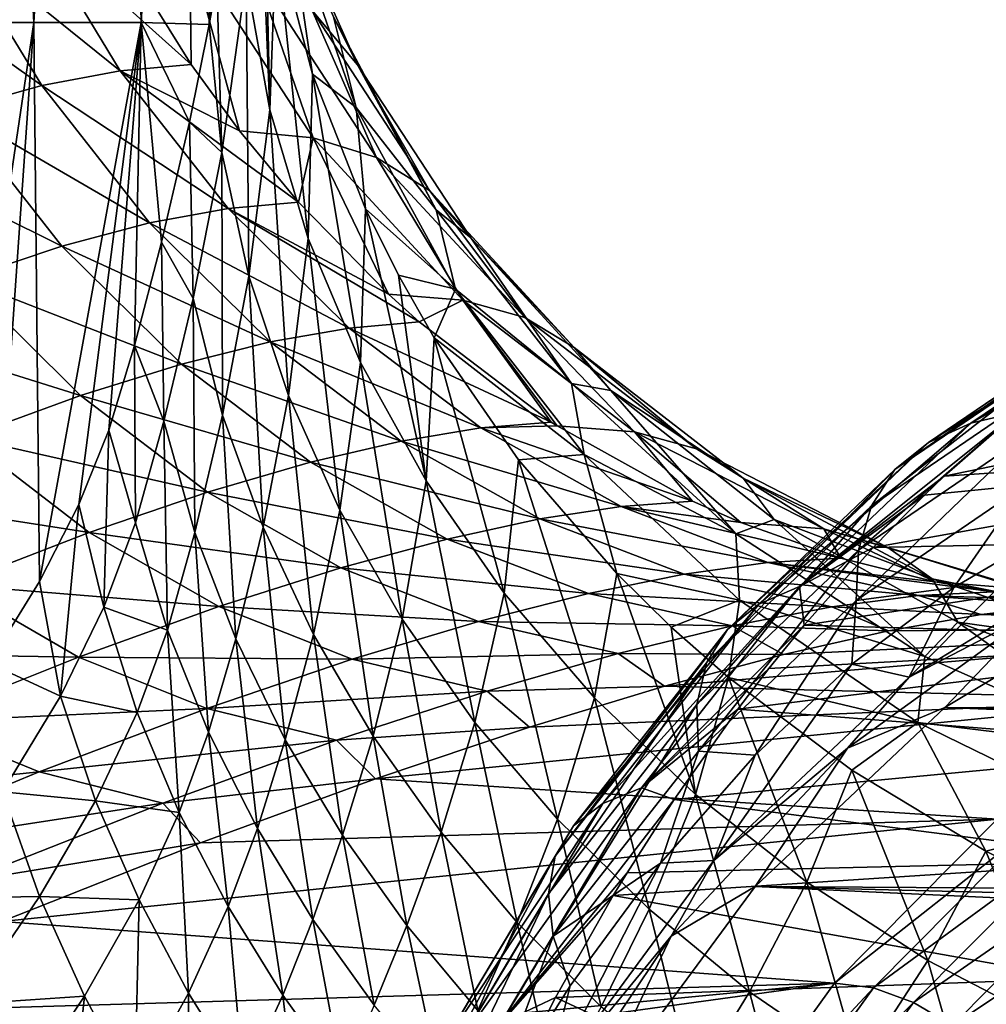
# Model space of a CAD drawing. Header units: metres. Extents: x -62 to 300, y -109 to 109.
# Tile 171 of 256: x 10.56 to 16.08, y -66.09 to -60.47. Entities that reach past the tile are written whole.
import ezdxf

# ---------------------------------------------------------------- set-up
doc = ezdxf.new("R2010")
doc.units = ezdxf.units.M
doc.layers.add('solid_500635', color=7, linetype='CONTINUOUS')

msp = doc.modelspace()

# ---------------------------------------------------------------- linework, layer by layer
at = {"layer": 'solid_500635'}
for points in [[(10.252373, -52.848614, -6.5888), (10.640507, -60.48914, -5.128946), (9.820832, -60.48914, -6.563363)], [(10.252373, -52.848614, -6.5888), (11.085702, -52.848614, -5.062671), (10.640507, -60.48914, -5.128946)], [(11.085702, -52.848614, -5.062671), (11.252032, -60.48914, -3.594197), (10.640507, -60.48914, -5.128946)], [(11.085702, -52.848614, -5.062671), (11.693359, -52.848614, -3.43348), (11.252032, -60.48914, -3.594197)], [(11.693359, -52.848614, -3.43348), (11.640624, -60.501423, -2.002724), (11.252032, -60.48914, -3.594197)], [(12.062973, -52.848614, -1.734394), (11.684186, -60.261631, -1.794484), (11.640624, -60.501423, -2.002724)], [(11.693359, -52.848614, -3.43348), (12.062973, -52.848614, -1.734394), (11.640624, -60.501423, -2.002724)], [(11.987501, -60.987915, -0.280818), (11.851927, -60.235462, -0.681875), (11.913001, -59.184879, 0.430959)], [(11.987501, -60.987915, -0.280818), (11.913001, -59.184879, 0.430959), (11.957447, -59.599247, 0.653631)], [(11.987501, -60.987915, -0.280818), (11.957447, -59.599247, 0.653631), (12.023622, -59.9911, 0.863617)], [(12.007178, -59.651463, 4.258514), (12.487648, -60.731865, 4.752975), (12.351128, -60.45755, 3.539912)], [(12.22863, -60.420902, 5.589775), (12.487648, -60.731865, 4.752975), (12.007178, -59.651463, 4.258514)], [(11.133323, -60.764656, 8.630248), (10.602504, -59.889027, 8.259656), (10.153331, -59.974808, 8.782076)], [(11.538536, -60.729843, 8.07937), (11.099679, -60.020489, 7.772075), (10.602504, -59.889027, 8.259656)], [(11.133323, -60.764656, 8.630248), (11.538536, -60.729843, 8.07937), (10.602504, -59.889027, 8.259656)], [(12.096756, -59.867813, 2.072141), (12.231078, -60.78339, 1.286406), (12.023622, -59.9911, 0.863617)], [(12.096756, -59.867813, 2.072141), (12.481359, -60.973808, 2.628146), (12.231078, -60.78339, 1.286406)], [(12.351128, -60.45755, 3.539912), (12.481359, -60.973808, 2.628146), (12.096756, -59.867813, 2.072141)], [(10.685457, -60.849472, 9.152527), (10.153331, -59.974808, 8.782076), (9.657664, -60.118092, 9.282227)], [(10.685457, -60.849472, 9.152527), (11.133323, -60.764656, 8.630248), (10.153331, -59.974808, 8.782076)], [(12.206408, -61.721256, 0.106594), (11.987501, -60.987915, -0.280818), (12.023622, -59.9911, 0.863617)], [(12.206408, -61.721256, 0.106594), (12.023622, -59.9911, 0.863617), (12.231078, -60.78339, 1.286406)], [(11.530468, -60.067677, 7.100145), (11.099679, -60.020489, 7.772075), (11.538536, -60.729843, 8.07937)], [(11.530468, -60.067677, 7.100145), (11.538536, -60.729843, 8.07937), (11.814997, -61.108299, 8.272951)], [(11.530468, -60.067677, 7.100145), (11.814997, -61.108299, 8.272951), (12.235104, -61.147289, 7.609806)], [(11.530468, -60.067677, 7.100145), (12.235104, -61.147289, 7.609806), (11.907787, -60.200081, 6.372811)], [(10.188377, -60.987286, 9.650899), (10.685457, -60.849472, 9.152527), (9.657664, -60.118092, 9.282227)], [(11.851927, -60.235462, -0.681875), (11.713738, -61.232025, -1.643701), (11.684186, -60.261631, -1.794484)], [(11.868165, -61.93671, -1.277399), (11.713738, -61.232025, -1.643701), (11.851927, -60.235462, -0.681875)], [(11.987501, -60.987915, -0.280818), (11.868165, -61.93671, -1.277399), (11.851927, -60.235462, -0.681875)], [(11.907787, -60.200081, 6.372811), (12.596858, -61.258995, 6.885559), (12.22863, -60.420902, 5.589775)], [(12.235104, -61.147289, 7.609806), (12.596858, -61.258995, 6.885559), (11.907787, -60.200081, 6.372811)], [(11.713738, -61.232025, -1.643701), (11.640624, -60.501423, -2.002724), (11.684186, -60.261631, -1.794484)], [(12.22863, -60.420902, 5.589775), (12.898273, -61.448215, 6.099338), (12.487648, -60.731865, 4.752975)], [(12.596858, -61.258995, 6.885559), (12.898273, -61.448215, 6.099338), (12.22863, -60.420902, 5.589775)], [(12.351128, -60.45755, 3.539912), (12.937792, -61.559002, 4.087249), (12.481359, -60.973808, 2.628146)], [(12.487648, -60.731865, 4.752975), (12.937792, -61.559002, 4.087249), (12.351128, -60.45755, 3.539912)], [(10.01904, -64.661972, -5.982175), (9.820832, -60.48914, -6.563363), (10.640507, -60.48914, -5.128946)], [(10.383833, -64.146027, -5.357383), (10.01904, -64.661972, -5.982175), (10.640507, -60.48914, -5.128946)], [(10.673194, -63.680382, -4.790126), (10.383833, -64.146027, -5.357383), (10.640507, -60.48914, -5.128946)], [(10.673194, -63.680382, -4.790126), (10.640507, -60.48914, -5.128946), (11.252032, -60.48914, -3.594197)], [(10.897508, -63.2402, -4.293853), (10.673194, -63.680382, -4.790126), (11.252032, -60.48914, -3.594197)], [(11.067607, -62.815807, -3.876942), (10.897508, -63.2402, -4.293853), (11.252032, -60.48914, -3.594197)], [(11.215569, -62.33334, -3.481638), (11.067607, -62.815807, -3.876942), (11.252032, -60.48914, -3.594197)], [(11.369132, -61.742928, -3.02458), (11.215569, -62.33334, -3.481638), (11.252032, -60.48914, -3.594197)], [(11.527992, -61.058006, -2.472065), (11.252032, -60.48914, -3.594197), (11.640624, -60.501423, -2.002724)], [(11.527992, -61.058006, -2.472065), (11.369132, -61.742928, -3.02458), (11.252032, -60.48914, -3.594197)], [(11.713738, -61.232025, -1.643701), (11.527992, -61.058006, -2.472065), (11.640624, -60.501423, -2.002724)], [(11.814997, -61.108299, 8.272951), (11.538536, -60.729843, 8.07937), (11.133323, -60.764656, 8.630248)], [(12.487648, -60.731865, 4.752975), (13.13475, -61.718513, 5.25281), (12.937792, -61.559002, 4.087249)], [(12.898273, -61.448215, 6.099338), (13.13475, -61.718513, 5.25281), (12.487648, -60.731865, 4.752975)], [(11.74935, -61.550255, 9.062798), (11.133323, -60.764656, 8.630248), (10.685457, -60.849472, 9.152527)], [(12.151536, -61.513767, 8.5086), (11.814997, -61.108299, 8.272951), (11.133323, -60.764656, 8.630248)], [(11.74935, -61.550255, 9.062798), (12.151536, -61.513767, 8.5086), (11.133323, -60.764656, 8.630248)], [(12.505186, -62.428959, 0.47731), (12.206408, -61.721256, 0.106594), (12.231078, -60.78339, 1.286406)], [(12.481359, -60.973808, 2.628146), (12.532917, -61.552559, 1.694422), (12.231078, -60.78339, 1.286406)], [(12.505186, -62.428959, 0.47731), (12.231078, -60.78339, 1.286406), (12.532917, -61.552559, 1.694422)], [(11.301224, -61.633121, 9.586527), (10.685457, -60.849472, 9.152527), (10.188377, -60.987286, 9.650899)], [(11.301224, -61.633121, 9.586527), (11.74935, -61.550255, 9.062798), (10.685457, -60.849472, 9.152527)], [(10.800431, -61.765194, 10.084337), (10.188377, -60.987286, 9.650899), (9.631212, -61.185543, 10.128061)], [(10.800431, -61.765194, 10.084337), (11.301224, -61.633121, 9.586527), (10.188377, -60.987286, 9.650899)], [(12.09457, -62.618385, -0.926955), (11.868165, -61.93671, -1.277399), (11.987501, -60.987915, -0.280818)], [(12.206408, -61.721256, 0.106594), (12.09457, -62.618385, -0.926955), (11.987501, -60.987915, -0.280818)], [(12.481359, -60.973808, 2.628146), (13.047398, -62.010777, 3.161052), (12.532917, -61.552559, 1.694422)], [(12.937792, -61.559002, 4.087249), (13.047398, -62.010777, 3.161052), (12.481359, -60.973808, 2.628146)], [(11.550221, -62.063572, -2.39169), (11.369132, -61.742928, -3.02458), (11.527992, -61.058006, -2.472065)], [(11.713738, -61.232025, -1.643701), (11.550221, -62.063572, -2.39169), (11.527992, -61.058006, -2.472065)], [(12.235104, -61.147289, 7.609806), (11.814997, -61.108299, 8.272951), (12.151536, -61.513767, 8.5086)], [(10.235786, -61.953602, 10.558726), (10.800431, -61.765194, 10.084337), (9.631212, -61.185543, 10.128061)], [(12.235104, -61.147289, 7.609806), (12.151536, -61.513767, 8.5086), (12.665656, -62.039684, 8.868593)], [(12.235104, -61.147289, 7.609806), (12.665656, -62.039684, 8.868593), (13.089378, -62.073788, 8.18745)], [(12.235104, -61.147289, 7.609806), (13.089378, -62.073788, 8.18745), (12.596858, -61.258995, 6.885559)], [(11.717574, -62.729855, -2.05565), (11.550221, -62.063572, -2.39169), (11.713738, -61.232025, -1.643701)], [(11.868165, -61.93671, -1.277399), (11.717574, -62.729855, -2.05565), (11.713738, -61.232025, -1.643701)], [(12.596858, -61.258995, 6.885559), (13.443277, -62.173668, 7.438889), (12.898273, -61.448215, 6.099338)], [(13.089378, -62.073788, 8.18745), (13.443277, -62.173668, 7.438889), (12.596858, -61.258995, 6.885559)], [(12.898273, -61.448215, 6.099338), (13.725984, -62.344383, 6.624312), (13.13475, -61.718513, 5.25281)], [(13.443277, -62.173668, 7.438889), (13.725984, -62.344383, 6.624312), (12.898273, -61.448215, 6.099338)], [(12.665656, -62.039684, 8.868593), (12.151536, -61.513767, 8.5086), (11.74935, -61.550255, 9.062798)], [(12.440038, -62.233067, 9.549881), (11.74935, -61.550255, 9.062798), (11.301224, -61.633121, 9.586527)], [(12.840764, -62.19709, 8.991205), (12.665656, -62.039684, 8.868593), (11.74935, -61.550255, 9.062798)], [(12.440038, -62.233067, 9.549881), (12.840764, -62.19709, 8.991205), (11.74935, -61.550255, 9.062798)], [(12.879857, -63.105446, 0.828648), (12.505186, -62.428959, 0.47731), (12.532917, -61.552559, 1.694422)], [(13.047398, -62.010777, 3.161052), (12.721308, -61.930923, 1.894166), (12.532917, -61.552559, 1.694422)], [(12.879857, -63.105446, 0.828648), (12.532917, -61.552559, 1.694422), (12.721308, -61.930923, 1.894166)], [(12.937792, -61.559002, 4.087249), (13.710385, -62.550175, 4.614376), (13.047398, -62.010777, 3.161052)], [(13.13475, -61.718513, 5.25281), (13.710385, -62.550175, 4.614376), (12.937792, -61.559002, 4.087249)], [(11.989478, -62.312714, 10.07614), (11.301224, -61.633121, 9.586527), (10.800431, -61.765194, 10.084337)], [(11.989478, -62.312714, 10.07614), (12.440038, -62.233067, 9.549881), (11.301224, -61.633121, 9.586527)], [(11.382666, -62.765301, -2.991054), (11.215569, -62.33334, -3.481638), (11.369132, -61.742928, -3.02458)], [(11.550221, -62.063572, -2.39169), (11.382666, -62.765301, -2.991054), (11.369132, -61.742928, -3.02458)], [(12.387876, -63.272301, -0.5937), (12.09457, -62.618385, -0.926955), (12.206408, -61.721256, 0.106594)], [(12.505186, -62.428959, 0.47731), (12.387876, -63.272301, -0.5937), (12.206408, -61.721256, 0.106594)], [(13.13475, -61.718513, 5.25281), (13.934476, -62.589588, 5.747032), (13.710385, -62.550175, 4.614376)], [(13.725984, -62.344383, 6.624312), (13.934476, -62.589588, 5.747032), (13.13475, -61.718513, 5.25281)], [(11.482293, -62.438683, 10.5742), (10.800431, -61.765194, 10.084337), (10.235786, -61.953602, 10.558726)], [(11.482293, -62.438683, 10.5742), (11.989478, -62.312714, 10.07614), (10.800431, -61.765194, 10.084337)], [(10.90712, -62.617748, 11.046211), (10.235786, -61.953602, 10.558726), (9.594099, -62.207554, 11.011017)], [(10.90712, -62.617748, 11.046211), (11.482293, -62.438683, 10.5742), (10.235786, -61.953602, 10.558726)], [(11.94859, -63.370289, -1.73689), (11.717574, -62.729855, -2.05565), (11.868165, -61.93671, -1.277399)], [(12.09457, -62.618385, -0.926955), (11.94859, -63.370289, -1.73689), (11.868165, -61.93671, -1.277399)], [(13.047398, -62.010777, 3.161052), (12.926619, -62.289581, 2.082861), (12.721308, -61.930923, 1.894166)], [(12.879857, -63.105446, 0.828648), (12.721308, -61.930923, 1.894166), (12.926619, -62.289581, 2.082861)], [(13.047398, -62.010777, 3.161052), (13.782631, -62.95517, 3.658788), (12.926619, -62.289581, 2.082861)], [(13.710385, -62.550175, 4.614376), (13.782631, -62.95517, 3.658788), (13.047398, -62.010777, 3.161052)], [(15.990146, -62.775772, 18.915277), (16.683628, -62.38958, 18.533628), (17.307816, -62.004452, 17.642046)], [(17.030767, -62.073097, 17.429111), (15.990146, -62.775772, 18.915277), (17.307816, -62.004452, 17.642046)], [(11.559212, -63.399765, -2.680265), (11.382666, -62.765301, -2.991054), (11.550221, -62.063572, -2.39169)], [(11.717574, -62.729855, -2.05565), (11.559212, -63.399765, -2.680265), (11.550221, -62.063572, -2.39169)], [(13.089378, -62.073788, 8.18745), (12.665656, -62.039684, 8.868593), (12.840764, -62.19709, 8.991205)], [(13.089378, -62.073788, 8.18745), (12.840764, -62.19709, 8.991205), (13.594513, -62.76981, 9.518988)], [(13.089378, -62.073788, 8.18745), (13.594513, -62.76981, 9.518988), (13.628102, -62.791748, 9.542507)], [(13.089378, -62.073788, 8.18745), (13.628102, -62.791748, 9.542507), (14.069858, -62.824646, 8.817536)], [(13.089378, -62.073788, 8.18745), (14.069858, -62.824646, 8.817536), (13.443277, -62.173668, 7.438889)], [(15.748881, -62.88583, 18.703772), (15.990146, -62.775772, 18.915277), (17.030767, -62.073097, 17.429111)], [(15.748881, -62.88583, 18.703772), (17.030767, -62.073097, 17.429111), (16.778521, -62.188686, 17.233244)], [(13.594513, -62.76981, 9.518988), (12.840764, -62.19709, 8.991205), (12.440038, -62.233067, 9.549881)], [(13.443277, -62.173668, 7.438889), (14.424372, -62.922562, 8.018565), (13.725984, -62.344383, 6.624312)], [(14.069858, -62.824646, 8.817536), (14.424372, -62.922562, 8.018565), (13.443277, -62.173668, 7.438889)], [(16.778521, -62.188686, 17.233244), (16.573071, -62.351215, 17.040838), (15.55682, -63.040642, 18.492262)], [(15.748881, -62.88583, 18.703772), (16.778521, -62.188686, 17.233244), (15.55682, -63.040642, 18.492262)], [(10.250537, -62.858677, 11.49314), (10.90712, -62.617748, 11.046211), (9.594099, -62.207554, 11.011017)], [(13.192604, -62.803429, 10.082422), (12.440038, -62.233067, 9.549881), (11.989478, -62.312714, 10.07614)], [(13.192604, -62.803429, 10.082422), (13.594513, -62.76981, 9.518988), (12.440038, -62.233067, 9.549881)], [(12.736668, -62.87896, 10.611565), (11.989478, -62.312714, 10.07614), (11.482293, -62.438683, 10.5742)], [(12.736668, -62.87896, 10.611565), (13.192604, -62.803429, 10.082422), (11.989478, -62.312714, 10.07614)], [(13.326307, -63.745373, 1.158038), (12.879857, -63.105446, 0.828648), (12.926619, -62.289581, 2.082861)], [(13.782631, -62.95517, 3.658788), (13.407578, -62.986149, 2.447351), (12.926619, -62.289581, 2.082861)], [(13.326307, -63.745373, 1.158038), (12.926619, -62.289581, 2.082861), (13.407578, -62.986149, 2.447351)], [(11.220048, -63.345619, -3.484373), (11.067607, -62.815807, -3.876942), (11.215569, -62.33334, -3.481638)], [(11.382666, -62.765301, -2.991054), (11.220048, -63.345619, -3.484373), (11.215569, -62.33334, -3.481638)], [(13.725984, -62.344383, 6.624312), (14.690592, -63.08926, 7.15205), (13.934476, -62.589588, 5.747032)], [(14.424372, -62.922562, 8.018565), (14.690592, -63.08926, 7.15205), (13.725984, -62.344383, 6.624312)], [(16.573071, -62.351215, 17.040838), (16.422163, -62.567204, 16.854647), (15.422195, -63.246784, 18.282812)], [(15.55682, -63.040642, 18.492262), (16.573071, -62.351215, 17.040838), (15.422195, -63.246784, 18.282812)], [(19.307699, -62.364727, 22.142445), (16.256943, -62.713383, 19.142921), (15.838455, -63.079235, 19.740583)], [(18.822943, -62.878086, 22.837721), (19.307699, -62.364727, 22.142445), (15.838455, -63.079235, 19.740583)], [(15.990146, -62.775772, 18.915277), (16.256943, -62.713383, 19.142921), (16.683628, -62.38958, 18.533628)], [(12.219924, -62.998886, 11.110147), (11.482293, -62.438683, 10.5742), (10.90712, -62.617748, 11.046211)], [(12.219924, -62.998886, 11.110147), (12.736668, -62.87896, 10.611565), (11.482293, -62.438683, 10.5742)], [(12.743938, -63.895229, -0.278555), (12.387876, -63.272301, -0.5937), (12.505186, -62.428959, 0.47731)], [(12.879857, -63.105446, 0.828648), (12.743938, -63.895229, -0.278555), (12.505186, -62.428959, 0.47731)], [(13.710385, -62.550175, 4.614376), (14.64783, -63.407322, 5.108302), (13.782631, -62.95517, 3.658788)], [(13.934476, -62.589588, 5.747032), (14.64783, -63.407322, 5.108302), (13.710385, -62.550175, 4.614376)], [(13.934476, -62.589588, 5.747032), (14.867836, -63.32658, 6.224679), (14.64783, -63.407322, 5.108302)], [(14.690592, -63.08926, 7.15205), (14.867836, -63.32658, 6.224679), (13.934476, -62.589588, 5.747032)], [(16.422163, -62.567204, 16.854647), (16.329485, -62.83287, 16.683184), (15.348795, -63.50045, 18.083796)], [(15.422195, -63.246784, 18.282812), (16.422163, -62.567204, 16.854647), (15.348795, -63.50045, 18.083796)], [(11.630941, -63.169605, 11.579839), (10.90712, -62.617748, 11.046211), (10.250537, -62.858677, 11.49314)], [(11.630941, -63.169605, 11.579839), (12.219924, -62.998886, 11.110147), (10.90712, -62.617748, 11.046211)], [(12.236567, -63.981361, -1.435324), (11.94859, -63.370289, -1.73689), (12.09457, -62.618385, -0.926955)], [(12.387876, -63.272301, -0.5937), (12.236567, -63.981361, -1.435324), (12.09457, -62.618385, -0.926955)], [(11.402712, -63.957134, -3.196148), (11.220048, -63.345619, -3.484373), (11.382666, -62.765301, -2.991054)], [(11.559212, -63.399765, -2.680265), (11.402712, -63.957134, -3.196148), (11.382666, -62.765301, -2.991054)], [(11.792997, -64.006363, -2.387959), (11.559212, -63.399765, -2.680265), (11.717574, -62.729855, -2.05565)], [(11.94859, -63.370289, -1.73689), (11.792997, -64.006363, -2.387959), (11.717574, -62.729855, -2.05565)], [(15.010972, -63.708866, 20.31361), (15.838455, -63.079235, 19.740583), (16.256943, -62.713383, 19.142921)], [(15.990146, -62.775772, 18.915277), (15.010972, -63.708866, 20.31361), (16.256943, -62.713383, 19.142921)], [(11.039993, -63.826149, -3.971347), (10.897508, -63.2402, -4.293853), (11.067607, -62.815807, -3.876942)], [(11.220048, -63.345619, -3.484373), (11.039993, -63.826149, -3.971347), (11.067607, -62.815807, -3.876942)], [(13.994183, -63.251842, 10.651283), (13.192604, -62.803429, 10.082422), (12.736668, -62.87896, 10.611565)], [(13.628102, -62.791748, 9.542507), (13.594513, -62.76981, 9.518988), (13.192604, -62.803429, 10.082422)], [(14.40098, -63.222038, 10.083683), (13.628102, -62.791748, 9.542507), (13.192604, -62.803429, 10.082422)], [(13.994183, -63.251842, 10.651283), (14.40098, -63.222038, 10.083683), (13.192604, -62.803429, 10.082422)], [(14.069858, -62.824646, 8.817536), (13.628102, -62.791748, 9.542507), (14.40098, -63.222038, 10.083683)], [(14.78018, -63.809807, 20.087208), (15.010972, -63.708866, 20.31361), (15.990146, -62.775772, 18.915277)], [(14.78018, -63.809807, 20.087208), (15.990146, -62.775772, 18.915277), (15.748881, -62.88583, 18.703772)], [(10.956178, -63.399403, 12.021109), (10.250537, -62.858677, 11.49314), (9.497745, -63.172924, 11.911919)], [(10.956178, -63.399403, 12.021109), (11.630941, -63.169605, 11.579839), (10.250537, -62.858677, 11.49314)], [(14.069858, -62.824646, 8.817536), (14.40098, -63.222038, 10.083683), (14.677265, -63.343647, 10.27714)], [(14.069858, -62.824646, 8.817536), (14.677265, -63.343647, 10.27714), (15.151478, -63.379154, 9.483799)], [(14.069858, -62.824646, 8.817536), (15.151478, -63.379154, 9.483799), (14.424372, -62.922562, 8.018565)], [(16.329485, -62.83287, 16.683184), (16.294621, -63.134056, 16.540779), (15.335933, -63.787365, 17.909945)], [(15.348795, -63.50045, 18.083796), (16.329485, -62.83287, 16.683184), (15.335933, -63.787365, 17.909945)], [(15.431389, -63.484871, 20.321934), (18.822943, -62.878086, 22.837721), (15.725756, -63.186432, 19.901535)], [(18.34943, -63.425335, 23.514639), (18.822943, -62.878086, 22.837721), (15.431389, -63.484871, 20.321934)], [(18.822943, -62.878086, 22.837721), (15.838455, -63.079235, 19.740583), (15.725756, -63.186432, 19.901535)], [(13.529151, -63.322762, 11.182928), (12.736668, -62.87896, 10.611565), (12.219924, -62.998886, 11.110147)], [(13.529151, -63.322762, 11.182928), (13.994183, -63.251842, 10.651283), (12.736668, -62.87896, 10.611565)], [(14.424372, -62.922562, 8.018565), (15.516097, -63.485558, 8.610033), (14.690592, -63.08926, 7.15205)], [(15.151478, -63.379154, 9.483799), (15.516097, -63.485558, 8.610033), (14.424372, -62.922562, 8.018565)], [(15.748881, -62.88583, 18.703772), (15.55682, -63.040642, 18.492262), (14.600807, -63.952839, 19.857611)], [(14.78018, -63.809807, 20.087208), (15.748881, -62.88583, 18.703772), (14.600807, -63.952839, 19.857611)], [(13.840388, -64.343544, 1.462932), (13.326307, -63.745373, 1.158038), (13.407578, -62.986149, 2.447351)], [(13.782631, -62.95517, 3.658788), (13.969495, -63.634617, 2.783913), (13.407578, -62.986149, 2.447351)], [(13.840388, -64.343544, 1.462932), (13.407578, -62.986149, 2.447351), (13.969495, -63.634617, 2.783913)], [(13.782631, -62.95517, 3.658788), (14.66892, -63.78627, 4.110324), (13.969495, -63.634617, 2.783913)], [(14.64783, -63.407322, 5.108302), (14.66892, -63.78627, 4.110324), (13.782631, -62.95517, 3.658788)], [(12.9992, -63.437149, 11.681769), (12.219924, -62.998886, 11.110147), (11.630941, -63.169605, 11.579839)], [(12.9992, -63.437149, 11.681769), (13.529151, -63.322762, 11.182928), (12.219924, -62.998886, 11.110147)], [(15.55682, -63.040642, 18.492262), (15.422195, -63.246784, 18.282812), (14.481529, -64.144424, 19.626251)], [(14.600807, -63.952839, 19.857611), (15.55682, -63.040642, 18.492262), (14.481529, -64.144424, 19.626251)], [(14.690592, -63.08926, 7.15205), (15.769953, -63.663704, 7.669863), (14.867836, -63.32658, 6.224679)], [(15.516097, -63.485558, 8.610033), (15.769953, -63.663704, 7.669863), (14.690592, -63.08926, 7.15205)], [(15.010972, -63.708866, 20.31361), (15.725756, -63.186432, 19.901535), (15.838455, -63.079235, 19.740583)], [(13.158863, -64.484322, 0.017681), (12.743938, -63.895229, -0.278555), (12.879857, -63.105446, 0.828648)], [(13.326307, -63.745373, 1.158038), (13.158863, -64.484322, 0.017681), (12.879857, -63.105446, 0.828648)], [(15.335933, -63.787365, 17.909945), (16.294621, -63.134056, 16.540779), (15.892359, -63.71394, 17.048433)], [(16.294621, -63.134056, 16.540779), (16.503773, -63.356213, 16.175243), (15.892359, -63.71394, 17.048433)], [(10.180586, -63.699116, 12.430323), (10.956178, -63.399403, 12.021109), (9.497745, -63.172924, 11.911919)], [(12.392896, -63.601025, 12.148854), (11.630941, -63.169605, 11.579839), (10.956178, -63.399403, 12.021109)], [(12.392896, -63.601025, 12.148854), (12.9992, -63.437149, 11.681769), (11.630941, -63.169605, 11.579839)], [(15.010972, -63.708866, 20.31361), (15.431389, -63.484871, 20.321934), (15.725756, -63.186432, 19.901535)], [(10.792279, -64.333046, -4.559585), (10.673194, -63.680382, -4.790126), (10.897508, -63.2402, -4.293853)], [(11.039993, -63.826149, -3.971347), (10.792279, -64.333046, -4.559585), (10.897508, -63.2402, -4.293853)], [(14.831653, -63.571552, 11.247124), (13.994183, -63.251842, 10.651283), (13.529151, -63.322762, 11.182928)], [(14.677265, -63.343647, 10.27714), (14.40098, -63.222038, 10.083683), (13.994183, -63.251842, 10.651283)], [(15.247847, -63.546219, 10.676664), (14.677265, -63.343647, 10.27714), (13.994183, -63.251842, 10.651283)], [(14.831653, -63.571552, 11.247124), (15.247847, -63.546219, 10.676664), (13.994183, -63.251842, 10.651283)], [(15.422195, -63.246784, 18.282812), (15.348795, -63.50045, 18.083796), (14.426255, -64.380707, 19.40134)], [(14.481529, -64.144424, 19.626251), (15.422195, -63.246784, 18.282812), (14.426255, -64.380707, 19.40134)], [(12.577023, -64.561546, -1.150455), (12.236567, -63.981361, -1.435324), (12.387876, -63.272301, -0.5937)], [(12.743938, -63.895229, -0.278555), (12.577023, -64.561546, -1.150455), (12.387876, -63.272301, -0.5937)], [(14.353339, -63.63813, 11.780334), (13.529151, -63.322762, 11.182928), (12.9992, -63.437149, 11.681769)], [(14.353339, -63.63813, 11.780334), (14.831653, -63.571552, 11.247124), (13.529151, -63.322762, 11.182928)], [(14.867836, -63.32658, 6.224679), (15.727412, -64.107803, 5.556268), (14.64783, -63.407322, 5.108302)], [(14.867836, -63.32658, 6.224679), (15.915163, -63.911755, 6.674906), (15.727412, -64.107803, 5.556268)], [(15.769953, -63.663704, 7.669863), (15.915163, -63.911755, 6.674906), (14.867836, -63.32658, 6.224679)], [(11.402712, -63.957134, -3.196148), (11.039993, -63.826149, -3.971347), (11.220048, -63.345619, -3.484373)], [(12.075853, -64.582451, -2.112865), (11.792997, -64.006363, -2.387959), (11.94859, -63.370289, -1.73689)], [(12.236567, -63.981361, -1.435324), (12.075853, -64.582451, -2.112865), (11.94859, -63.370289, -1.73689)], [(15.151478, -63.379154, 9.483799), (14.677265, -63.343647, 10.27714), (15.247847, -63.546219, 10.676664)], [(15.151478, -63.379154, 9.483799), (15.247847, -63.546219, 10.676664), (15.785859, -63.68087, 11.053384)], [(15.151478, -63.379154, 9.483799), (15.785859, -63.68087, 11.053384), (16.306442, -63.723129, 10.169123)], [(15.151478, -63.379154, 9.483799), (16.306442, -63.723129, 10.169123), (15.516097, -63.485558, 8.610033)], [(15.63772, -64.224701, 17.412096), (15.892359, -63.71394, 17.048433), (16.503773, -63.356213, 16.175243)], [(16.819595, -63.506119, 15.724204), (15.63772, -64.224701, 17.412096), (16.503773, -63.356213, 16.175243)], [(11.696651, -63.822182, 12.584018), (10.956178, -63.399403, 12.021109), (10.180586, -63.699116, 12.430323)], [(11.696651, -63.822182, 12.584018), (12.392896, -63.601025, 12.148854), (10.956178, -63.399403, 12.021109)], [(11.638063, -64.539009, -2.926518), (11.402712, -63.957134, -3.196148), (11.559212, -63.399765, -2.680265)], [(11.792997, -64.006363, -2.387959), (11.638063, -64.539009, -2.926518), (11.559212, -63.399765, -2.680265)], [(13.806292, -63.748203, 12.278741), (12.9992, -63.437149, 11.681769), (12.392896, -63.601025, 12.148854)], [(13.806292, -63.748203, 12.278741), (14.353339, -63.63813, 11.780334), (12.9992, -63.437149, 11.681769)], [(14.64783, -63.407322, 5.108302), (15.727412, -64.107803, 5.556268), (14.66892, -63.78627, 4.110324)], [(18.34943, -63.425335, 23.514639), (15.431389, -63.484871, 20.321934), (15.038, -63.928112, 20.883753)], [(17.8894, -64.007874, 24.171642), (18.34943, -63.425335, 23.514639), (15.038, -63.928112, 20.883753)], [(15.010972, -63.708866, 20.31361), (15.038, -63.928112, 20.883753), (15.431389, -63.484871, 20.321934)], [(15.516097, -63.485558, 8.610033), (16.691217, -63.848911, 9.198595), (15.769953, -63.663704, 7.669863)], [(16.306442, -63.723129, 10.169123), (16.691217, -63.848911, 9.198595), (15.516097, -63.485558, 8.610033)], [(14.426255, -64.380707, 19.40134), (15.348795, -63.50045, 18.083796), (14.434096, -64.647476, 19.197908)], [(15.348795, -63.50045, 18.083796), (15.335933, -63.787365, 17.909945), (14.434096, -64.647476, 19.197908)], [(15.785859, -63.68087, 11.053384), (15.247847, -63.546219, 10.676664), (14.831653, -63.571552, 11.247124)], [(16.374012, -63.843357, 16.406179), (15.63772, -64.224701, 17.412096), (16.819595, -63.506119, 15.724204)], [(13.179123, -63.907459, 12.742656), (12.392896, -63.601025, 12.148854), (11.696651, -63.822182, 12.584018)], [(13.179123, -63.907459, 12.742656), (13.806292, -63.748203, 12.278741), (12.392896, -63.601025, 12.148854)], [(15.691478, -63.760269, 11.860279), (14.831653, -63.571552, 11.247124), (14.353339, -63.63813, 11.780334)], [(16.121544, -63.738415, 11.288432), (15.785859, -63.68087, 11.053384), (14.831653, -63.571552, 11.247124)], [(15.691478, -63.760269, 11.860279), (16.121544, -63.738415, 11.288432), (14.831653, -63.571552, 11.247124)], [(15.195729, -63.824162, 12.393842), (14.353339, -63.63813, 11.780334), (13.806292, -63.748203, 12.278741)], [(14.417809, -64.895325, 1.740946), (13.840388, -64.343544, 1.462932), (13.969495, -63.634617, 2.783913)], [(14.66892, -63.78627, 4.110324), (14.279922, -63.939442, 2.941007), (13.969495, -63.634617, 2.783913)], [(14.417809, -64.895325, 1.740946), (13.969495, -63.634617, 2.783913), (14.279922, -63.939442, 2.941007)], [(15.195729, -63.824162, 12.393842), (15.691478, -63.760269, 11.860279), (14.353339, -63.63813, 11.780334)], [(15.769953, -63.663704, 7.669863), (16.938349, -64.05468, 8.165598), (15.915163, -63.911755, 6.674906)], [(16.691217, -63.848911, 9.198595), (16.938349, -64.05468, 8.165598), (15.769953, -63.663704, 7.669863)], [(10.895253, -64.110832, 12.982909), (10.180586, -63.699116, 12.430323), (9.285167, -64.083817, 12.800163)], [(10.895253, -64.110832, 12.982909), (11.696651, -63.822182, 12.584018), (10.180586, -63.699116, 12.430323)], [(10.792279, -64.333046, -4.559585), (10.383833, -64.146027, -5.357383), (10.673194, -63.680382, -4.790126)], [(13.889251, -64.94603, 21.359549), (14.110183, -64.856789, 21.59996), (15.010972, -63.708866, 20.31361)], [(13.889251, -64.94603, 21.359549), (15.010972, -63.708866, 20.31361), (14.78018, -63.809807, 20.087208)], [(15.010972, -63.708866, 20.31361), (14.110183, -64.856789, 21.59996), (15.038, -63.928112, 20.883753)], [(15.63772, -64.224701, 17.412096), (15.310002, -64.15065, 17.880125), (15.892359, -63.71394, 17.048433)], [(15.335933, -63.787365, 17.909945), (15.892359, -63.71394, 17.048433), (15.310002, -64.15065, 17.880125)], [(16.306442, -63.723129, 10.169123), (15.785859, -63.68087, 11.053384), (16.121544, -63.738415, 11.288432)], [(47.412552, -64.70787, 38.349369), (15.840582, -64.398048, 17.464981), (17.005056, -63.701077, 15.801939)], [(16.374012, -63.843357, 16.406179), (17.005056, -63.701077, 15.801939), (15.840582, -64.398048, 17.464981)], [(13.629088, -65.036797, 0.294061), (13.158863, -64.484322, 0.017681), (13.326307, -63.745373, 1.158038)], [(14.627866, -63.93235, 12.890882), (13.806292, -63.748203, 12.278741), (13.179123, -63.907459, 12.742656)], [(13.840388, -64.343544, 1.462932), (13.629088, -65.036797, 0.294061), (13.326307, -63.745373, 1.158038)], [(14.627866, -63.93235, 12.890882), (15.195729, -63.824162, 12.393842), (13.806292, -63.748203, 12.278741)], [(15.195729, -63.824162, 12.393842), (16.048389, -63.868153, 12.873529), (15.691478, -63.760269, 11.860279)], [(15.691478, -63.760269, 11.860279), (16.92494, -63.79567, 11.850976), (16.121544, -63.738415, 11.288432)], [(15.691478, -63.760269, 11.860279), (16.048389, -63.868153, 12.873529), (16.515156, -63.813671, 12.379313)], [(15.691478, -63.760269, 11.860279), (16.515156, -63.813671, 12.379313), (16.92494, -63.79567, 11.850976)], [(11.230271, -64.427452, -3.700049), (10.792279, -64.333046, -4.559585), (11.039993, -63.826149, -3.971347)], [(12.458245, -64.12323, 13.171138), (11.696651, -63.822182, 12.584018), (10.895253, -64.110832, 12.982909)], [(11.402712, -63.957134, -3.196148), (11.230271, -64.427452, -3.700049), (11.039993, -63.826149, -3.971347)], [(12.458245, -64.12323, 13.171138), (13.179123, -63.907459, 12.742656), (11.696651, -63.822182, 12.584018)], [(14.78018, -63.809807, 20.087208), (14.600807, -63.952839, 19.857611), (13.721745, -65.074265, 21.113045)], [(13.889251, -64.94603, 21.359549), (14.78018, -63.809807, 20.087208), (13.721745, -65.074265, 21.113045)], [(14.66892, -63.78627, 4.110324), (14.606015, -64.227333, 3.088585), (14.279922, -63.939442, 2.941007)], [(14.434096, -64.647476, 19.197908), (15.335933, -63.787365, 17.909945), (14.757891, -64.669868, 18.668621)], [(14.66892, -63.78627, 4.110324), (15.687288, -64.484032, 4.504904), (14.606015, -64.227333, 3.088585)], [(14.627866, -63.93235, 12.890882), (15.519354, -63.960922, 13.335781), (15.195729, -63.824162, 12.393842)], [(15.727412, -64.107803, 5.556268), (15.687288, -64.484032, 4.504904), (14.66892, -63.78627, 4.110324)], [(15.335933, -63.787365, 17.909945), (15.310002, -64.15065, 17.880125), (14.757891, -64.669868, 18.668621)], [(15.195729, -63.824162, 12.393842), (15.519354, -63.960922, 13.335781), (16.048389, -63.868153, 12.873529)], [(16.048389, -63.868153, 12.873529), (18.18334, -63.937988, 15.003844), (19.250736, -63.797974, 13.479513)], [(16.515156, -63.813671, 12.379313), (16.048389, -63.868153, 12.873529), (19.250736, -63.797974, 13.479513)], [(16.374012, -63.843357, 16.406179), (15.284894, -64.629875, 17.961599), (15.63772, -64.224701, 17.412096)], [(16.374012, -63.843357, 16.406179), (15.840582, -64.398048, 17.464981), (15.284894, -64.629875, 17.961599)], [(16.048389, -63.868153, 12.873529), (15.519354, -63.960922, 13.335781), (18.18334, -63.937988, 15.003844)], [(13.976585, -64.090286, 13.350882), (13.179123, -63.907459, 12.742656), (12.458245, -64.12323, 13.171138)], [(12.966053, -65.109818, -0.881656), (12.577023, -64.561546, -1.150455), (12.743938, -63.895229, -0.278555)], [(13.158863, -64.484322, 0.017681), (12.966053, -65.109818, -0.881656), (12.743938, -63.895229, -0.278555)], [(13.976585, -64.090286, 13.350882), (14.627866, -63.93235, 12.890882), (13.179123, -63.907459, 12.742656)], [(13.976585, -64.090286, 13.350882), (14.921216, -64.095459, 13.767539), (14.627866, -63.93235, 12.890882)], [(14.110183, -64.856789, 21.59996), (14.836126, -64.176903, 21.172056), (15.038, -63.928112, 20.883753)], [(14.24166, -64.276443, 14.163492), (17.138325, -64.35331, 16.496243), (18.18334, -63.937988, 15.003844)], [(14.921216, -64.095459, 13.767539), (14.24166, -64.276443, 14.163492), (18.18334, -63.937988, 15.003844)], [(14.417809, -64.895325, 1.740946), (14.279922, -63.939442, 2.941007), (14.606015, -64.227333, 3.088585)], [(14.627866, -63.93235, 12.890882), (14.921216, -64.095459, 13.767539), (15.519354, -63.960922, 13.335781)], [(17.8894, -64.007874, 24.171642), (15.038, -63.928112, 20.883753), (14.836126, -64.176903, 21.172056)], [(15.519354, -63.960922, 13.335781), (14.921216, -64.095459, 13.767539), (18.18334, -63.937988, 15.003844)], [(15.915163, -63.911755, 6.674906), (16.922188, -64.634438, 5.947224), (15.727412, -64.107803, 5.556268)], [(15.915163, -63.911755, 6.674906), (17.052971, -64.333031, 7.087983), (16.922188, -64.634438, 5.947224)], [(16.938349, -64.05468, 8.165598), (17.052971, -64.333031, 7.087983), (15.915163, -63.911755, 6.674906)], [(11.47044, -64.997566, -3.446378), (11.230271, -64.427452, -3.700049), (11.402712, -63.957134, -3.196148)], [(11.638063, -64.539009, -2.926518), (11.47044, -64.997566, -3.446378), (11.402712, -63.957134, -3.196148)], [(12.40294, -65.127777, -1.853324), (12.075853, -64.582451, -2.112865), (12.236567, -63.981361, -1.435324)], [(12.577023, -64.561546, -1.150455), (12.40294, -65.127777, -1.853324), (12.236567, -63.981361, -1.435324)], [(14.600807, -63.952839, 19.857611), (14.481529, -64.144424, 19.626251), (13.616725, -65.247643, 20.861338)], [(13.721745, -65.074265, 21.113045), (14.600807, -63.952839, 19.857611), (13.616725, -65.247643, 20.861338)], [(11.916675, -65.089211, -2.673469), (11.638063, -64.539009, -2.926518), (11.792997, -64.006363, -2.387959)], [(12.075853, -64.582451, -2.112865), (11.916675, -65.089211, -2.673469), (11.792997, -64.006363, -2.387959)], [(14.658951, -64.408119, 21.425091), (17.444046, -64.624191, 24.806999), (17.8894, -64.007874, 24.171642)], [(14.658951, -64.408119, 21.425091), (17.8894, -64.007874, 24.171642), (14.836126, -64.176903, 21.172056)], [(9.969495, -64.481201, 13.337433), (10.895253, -64.110832, 12.982909), (9.285167, -64.083817, 12.800163)], [(11.628353, -64.405113, 13.558966), (10.895253, -64.110832, 12.982909), (9.969495, -64.481201, 13.337433)], [(11.628353, -64.405113, 13.558966), (12.458245, -64.12323, 13.171138), (10.895253, -64.110832, 12.982909)], [(13.228349, -64.304924, 13.772014), (13.976585, -64.090286, 13.350882), (12.458245, -64.12323, 13.171138)], [(13.228349, -64.304924, 13.772014), (14.24166, -64.276443, 14.163492), (13.976585, -64.090286, 13.350882)], [(13.976585, -64.090286, 13.350882), (14.24166, -64.276443, 14.163492), (14.921216, -64.095459, 13.767539)], [(15.727412, -64.107803, 5.556268), (16.922188, -64.634438, 5.947224), (15.687288, -64.484032, 4.504904)], [(10.792279, -64.333046, -4.559585), (10.460543, -64.879036, -5.237816), (10.383833, -64.146027, -5.357383)], [(13.228349, -64.304924, 13.772014), (12.458245, -64.12323, 13.171138), (11.628353, -64.405113, 13.558966)], [(14.481529, -64.144424, 19.626251), (14.426255, -64.380707, 19.40134), (13.578233, -65.462303, 20.612455)], [(13.616725, -65.247643, 20.861338), (14.481529, -64.144424, 19.626251), (13.578233, -65.462303, 20.612455)], [(14.522801, -65.271767, 19.004364), (14.757891, -64.669868, 18.668621), (15.310002, -64.15065, 17.880125)], [(15.63772, -64.224701, 17.412096), (14.522801, -65.271767, 19.004364), (15.310002, -64.15065, 17.880125)], [(14.110183, -64.856789, 21.59996), (14.658951, -64.408119, 21.425091), (14.836126, -64.176903, 21.172056)], [(15.284894, -64.629875, 17.961599), (14.522801, -65.271767, 19.004364), (15.63772, -64.224701, 17.412096)], [(13.228349, -64.304924, 13.772014), (13.469625, -64.510422, 14.519729), (14.24166, -64.276443, 14.163492)], [(14.24166, -64.276443, 14.163492), (13.469625, -64.510422, 14.519729), (17.138325, -64.35331, 16.496243)], [(15.054243, -65.39624, 1.989738), (14.417809, -64.895325, 1.740946), (14.606015, -64.227333, 3.088585)], [(15.687288, -64.484032, 4.504904), (15.310551, -64.75692, 3.357529), (14.606015, -64.227333, 3.088585)], [(15.054243, -65.39624, 1.989738), (14.606015, -64.227333, 3.088585), (15.310551, -64.75692, 3.357529)], [(10.993007, -64.930412, -4.301868), (10.460543, -64.879036, -5.237816), (10.792279, -64.333046, -4.559585)], [(11.230271, -64.427452, -3.700049), (10.993007, -64.930412, -4.301868), (10.792279, -64.333046, -4.559585)], [(12.367822, -64.58532, 14.14804), (13.228349, -64.304924, 13.772014), (11.628353, -64.405113, 13.558966)], [(12.367822, -64.58532, 14.14804), (13.469625, -64.510422, 14.519729), (13.228349, -64.304924, 13.772014)], [(12.591674, -64.805588, 14.828686), (16.139948, -65.036148, 17.92194), (17.138325, -64.35331, 16.496243)], [(13.469625, -64.510422, 14.519729), (12.591674, -64.805588, 14.828686), (17.138325, -64.35331, 16.496243)], [(13.578233, -65.462303, 20.612455), (14.426255, -64.380707, 19.40134), (13.605257, -65.704224, 20.381617)], [(14.426255, -64.380707, 19.40134), (14.434096, -64.647476, 19.197908), (13.605257, -65.704224, 20.381617)], [(14.152452, -65.550049, 0.549128), (13.629088, -65.036797, 0.294061), (13.840388, -64.343544, 1.462932)], [(14.417809, -64.895325, 1.740946), (14.152452, -65.550049, 0.549128), (13.840388, -64.343544, 1.462932)], [(10.670125, -64.766441, 13.897071), (11.628353, -64.405113, 13.558966), (9.969495, -64.481201, 13.337433)], [(12.367822, -64.58532, 14.14804), (11.628353, -64.405113, 13.558966), (10.670125, -64.766441, 13.897071)], [(11.47044, -64.997566, -3.446378), (10.993007, -64.930412, -4.301868), (11.230271, -64.427452, -3.700049)], [(14.110183, -64.856789, 21.59996), (14.295283, -64.92363, 21.944462), (14.658951, -64.408119, 21.425091)], [(14.658951, -64.408119, 21.425091), (14.295283, -64.92363, 21.944462), (17.444046, -64.624191, 24.806999)], [(46.294735, -65.616646, 39.945774), (14.75779, -65.41967, 19.01137), (15.840582, -64.398048, 17.464981)], [(15.284894, -64.629875, 17.961599), (15.840582, -64.398048, 17.464981), (14.75779, -65.41967, 19.01137)], [(46.842266, -65.11972, 39.163822), (46.294735, -65.616646, 39.945774), (15.840582, -64.398048, 17.464981)], [(47.412552, -64.70787, 38.349369), (46.842266, -65.11972, 39.163822), (15.840582, -64.398048, 17.464981)], [(10.670125, -64.766441, 13.897071), (9.969495, -64.481201, 13.337433), (8.90148, -64.9487, 13.634486)], [(13.400408, -65.625168, -0.628609), (12.966053, -65.109818, -0.881656), (13.158863, -64.484322, 0.017681)], [(13.629088, -65.036797, 0.294061), (13.400408, -65.625168, -0.628609), (13.158863, -64.484322, 0.017681)], [(15.687288, -64.484032, 4.504904), (16.074747, -65.217751, 3.587894), (15.310551, -64.75692, 3.357529)], [(15.687288, -64.484032, 4.504904), (16.814371, -65.033363, 4.833922), (16.074747, -65.217751, 3.587894)], [(16.922188, -64.634438, 5.947224), (16.814371, -65.033363, 4.833922), (15.687288, -64.484032, 4.504904)], [(11.749836, -65.534966, -3.208222), (11.47044, -64.997566, -3.446378), (11.638063, -64.539009, -2.926518)], [(11.916675, -65.089211, -2.673469), (11.749836, -65.534966, -3.208222), (11.638063, -64.539009, -2.926518)], [(12.367822, -64.58532, 14.14804), (12.591674, -64.805588, 14.828686), (13.469625, -64.510422, 14.519729)], [(12.770278, -65.642662, -1.607555), (12.40294, -65.127777, -1.853324), (12.577023, -64.561546, -1.150455)], [(12.966053, -65.109818, -0.881656), (12.770278, -65.642662, -1.607555), (12.577023, -64.561546, -1.150455)], [(11.375668, -64.943924, 14.468719), (12.367822, -64.58532, 14.14804), (10.670125, -64.766441, 13.897071)], [(11.375668, -64.943924, 14.468719), (12.591674, -64.805588, 14.828686), (12.367822, -64.58532, 14.14804)], [(12.233292, -65.608421, -2.434543), (11.916675, -65.089211, -2.673469), (12.075853, -64.582451, -2.112865)], [(12.40294, -65.127777, -1.853324), (12.233292, -65.608421, -2.434543), (12.075853, -64.582451, -2.112865)], [(13.605257, -65.704224, 20.381617), (14.434096, -64.647476, 19.197908), (14.218935, -65.286339, 19.43833)], [(14.434096, -64.647476, 19.197908), (14.757891, -64.669868, 18.668621), (14.218935, -65.286339, 19.43833)], [(14.522801, -65.271767, 19.004364), (14.218935, -65.286339, 19.43833), (14.757891, -64.669868, 18.668621)], [(15.284894, -64.629875, 17.961599), (14.279757, -65.703751, 19.397083), (14.522801, -65.271767, 19.004364)], [(15.284894, -64.629875, 17.961599), (14.75779, -65.41967, 19.01137), (14.279757, -65.703751, 19.397083)], [(17.444046, -64.624191, 24.806999), (14.295283, -64.92363, 21.944462), (17.012392, -65.271385, 25.420637)], [(9.56557, -65.221581, 14.171413), (10.670125, -64.766441, 13.897071), (8.90148, -64.9487, 13.634486)], [(11.375668, -64.943924, 14.468719), (10.670125, -64.766441, 13.897071), (9.56557, -65.221581, 14.171413)], [(15.745241, -65.841782, 2.206929), (15.054243, -65.39624, 1.989738), (15.310551, -64.75692, 3.357529)], [(15.745241, -65.841782, 2.206929), (15.310551, -64.75692, 3.357529), (16.074747, -65.217751, 3.587894)], [(11.375668, -64.943924, 14.468719), (11.592421, -65.171913, 15.080247), (12.591674, -64.805588, 14.828686)], [(12.591674, -64.805588, 14.828686), (11.592421, -65.171913, 15.080247), (16.139948, -65.036148, 17.92194)], [(10.673021, -65.478188, -4.993231), (10.031557, -65.488815, -5.980768), (10.460543, -64.879036, -5.237816)], [(10.993007, -64.930412, -4.301868), (10.673021, -65.478188, -4.993231), (10.460543, -64.879036, -5.237816)], [(13.092513, -66.278313, 22.497383), (13.30446, -66.202591, 22.750555), (14.110183, -64.856789, 21.59996)], [(13.092513, -66.278313, 22.497383), (14.110183, -64.856789, 21.59996), (13.889251, -64.94603, 21.359549)], [(14.110183, -64.856789, 21.59996), (13.30446, -66.202591, 22.750555), (14.295283, -64.92363, 21.944462)], [(14.727136, -66.021553, 0.781304), (14.152452, -65.550049, 0.549128), (14.417809, -64.895325, 1.740946)], [(15.054243, -65.39624, 1.989738), (14.727136, -66.021553, 0.781304), (14.417809, -64.895325, 1.740946)], [(10.2339, -65.393913, 14.718849), (11.375668, -64.943924, 14.468719), (9.56557, -65.221581, 14.171413)], [(10.2339, -65.393913, 14.718849), (11.592421, -65.171913, 15.080247), (11.375668, -64.943924, 14.468719)], [(11.240775, -65.495804, -4.060843), (10.673021, -65.478188, -4.993231), (10.993007, -64.930412, -4.301868)], [(11.47044, -64.997566, -3.446378), (11.240775, -65.495804, -4.060843), (10.993007, -64.930412, -4.301868)], [(13.889251, -64.94603, 21.359549), (13.721745, -65.074265, 21.113045), (12.93577, -66.389511, 22.23555)], [(13.092513, -66.278313, 22.497383), (13.889251, -64.94603, 21.359549), (12.93577, -66.389511, 22.23555)], [(13.30446, -66.202591, 22.750555), (14.027056, -65.34285, 22.32753), (14.295283, -64.92363, 21.944462)], [(14.295283, -64.92363, 21.944462), (14.027056, -65.34285, 22.32753), (17.012392, -65.271385, 25.420637)], [(11.523978, -66.028137, -3.834357), (11.240775, -65.495804, -4.060843), (11.47044, -64.997566, -3.446378)], [(11.749836, -65.534966, -3.208222), (11.523978, -66.028137, -3.834357), (11.47044, -64.997566, -3.446378)], [(10.457973, -65.620354, 15.263076), (15.211466, -65.971565, 19.24774), (16.139948, -65.036148, 17.92194)], [(11.592421, -65.171913, 15.080247), (10.457973, -65.620354, 15.263076), (16.139948, -65.036148, 17.92194)], [(13.879515, -66.106491, -0.392103), (13.400408, -65.625168, -0.628609), (13.629088, -65.036797, 0.294061)], [(14.152452, -65.550049, 0.549128), (13.879515, -66.106491, -0.392103), (13.629088, -65.036797, 0.294061)], [(16.358545, -65.066879, 18.058048), (16.139948, -65.036148, 17.92194), (15.211466, -65.971565, 19.24774)], [(16.358545, -65.066879, 18.058048), (15.211466, -65.971565, 19.24774), (15.433298, -65.999222, 19.379436)], [(16.358545, -65.066879, 18.058048), (15.433298, -65.999222, 19.379436), (16.581223, -65.156776, 18.161098)], [(16.814371, -65.033363, 4.833922), (16.473293, -65.419418, 3.687151), (16.074747, -65.217751, 3.587894)], [(12.062682, -66.041077, -2.98282), (11.749836, -65.534966, -3.208222), (11.916675, -65.089211, -2.673469)], [(12.233292, -65.608421, -2.434543), (12.062682, -66.041077, -2.98282), (11.916675, -65.089211, -2.673469)], [(13.174796, -66.127419, -1.374212), (12.770278, -65.642662, -1.607555), (12.966053, -65.109818, -0.881656)], [(13.721745, -65.074265, 21.113045), (13.616725, -65.247643, 20.861338), (12.843607, -66.541916, 21.965494)], [(12.93577, -66.389511, 22.23555), (13.721745, -65.074265, 21.113045), (12.843607, -66.541916, 21.965494)], [(13.400408, -65.625168, -0.628609), (13.174796, -66.127419, -1.374212), (12.966053, -65.109818, -0.881656)], [(10.2339, -65.393913, 14.718849), (10.457973, -65.620354, 15.263076), (11.592421, -65.171913, 15.080247)], [(12.583742, -66.097969, -2.207147), (12.233292, -65.608421, -2.434543), (12.40294, -65.127777, -1.853324)], [(12.770278, -65.642662, -1.607555), (12.583742, -66.097969, -2.207147), (12.40294, -65.127777, -1.853324)], [(15.433298, -65.999222, 19.379436), (15.66337, -66.081673, 19.471928), (16.581223, -65.156776, 18.161098)], [(16.581223, -65.156776, 18.161098), (15.66337, -66.081673, 19.471928), (16.790699, -65.299973, 18.223557)], [(16.485855, -66.22747, 2.38991), (15.745241, -65.841782, 2.206929), (16.074747, -65.217751, 3.587894)], [(16.485855, -66.22747, 2.38991), (16.074747, -65.217751, 3.587894), (16.473293, -65.419418, 3.687151)], [(13.616725, -65.247643, 20.861338), (13.578233, -65.462303, 20.612455), (12.820204, -66.731583, 21.695057)], [(12.843607, -66.541916, 21.965494), (13.616725, -65.247643, 20.861338), (12.820204, -66.731583, 21.695057)], [(14.522801, -65.271767, 19.004364), (13.552377, -66.588051, 20.390274), (14.218935, -65.286339, 19.43833)], [(14.279757, -65.703751, 19.397083), (13.552377, -66.588051, 20.390274), (14.522801, -65.271767, 19.004364)], [(13.552377, -66.588051, 20.390274), (13.702085, -65.986198, 20.176468), (14.218935, -65.286339, 19.43833)], [(13.605257, -65.704224, 20.381617), (14.218935, -65.286339, 19.43833), (13.702085, -65.986198, 20.176468)], [(17.012392, -65.271385, 25.420637), (13.948674, -65.472229, 22.43947), (16.592623, -65.946045, 26.012072)], [(14.027056, -65.34285, 22.32753), (13.948674, -65.472229, 22.43947), (17.012392, -65.271385, 25.420637)], [(13.30446, -66.202591, 22.750555), (13.948674, -65.472229, 22.43947), (14.027056, -65.34285, 22.32753)], [(15.66337, -66.081673, 19.471928), (15.884627, -66.213005, 19.517561), (16.790699, -65.299973, 18.223557)], [(16.790699, -65.299973, 18.223557), (15.884627, -66.213005, 19.517561), (16.972673, -65.486694, 18.241156)], [(15.351351, -66.448395, 0.988695), (14.727136, -66.021553, 0.781304), (15.054243, -65.39624, 1.989738)], [(15.745241, -65.841782, 2.206929), (15.351351, -66.448395, 0.988695), (15.054243, -65.39624, 1.989738)], [(12.820204, -66.731583, 21.695057), (13.578233, -65.462303, 20.612455), (12.864511, -66.944878, 21.43952)], [(13.578233, -65.462303, 20.612455), (13.605257, -65.704224, 20.381617), (12.864511, -66.944878, 21.43952)], [(45.284416, -66.850029, 41.38866), (13.786213, -66.738083, 20.398926), (14.75779, -65.41967, 19.01137)], [(14.279757, -65.703751, 19.397083), (14.75779, -65.41967, 19.01137), (13.786213, -66.738083, 20.398926)], [(45.774132, -66.194885, 40.689274), (45.284416, -66.850029, 41.38866), (14.75779, -65.41967, 19.01137)], [(46.294735, -65.616646, 39.945774), (45.774132, -66.194885, 40.689274), (14.75779, -65.41967, 19.01137)], [(10.673021, -65.478188, -4.993231), (10.253711, -66.091652, -5.752852), (10.031557, -65.488815, -5.980768)], [(10.929439, -66.045403, -4.764295), (10.253711, -66.091652, -5.752852), (10.673021, -65.478188, -4.993231)], [(11.240775, -65.495804, -4.060843), (10.929439, -66.045403, -4.764295), (10.673021, -65.478188, -4.993231)], [(11.217664, -66.579819, -4.548762), (10.929439, -66.045403, -4.764295), (11.240775, -65.495804, -4.060843)], [(11.523978, -66.028137, -3.834357), (11.217664, -66.579819, -4.548762), (11.240775, -65.495804, -4.060843)], [(13.30446, -66.202591, 22.750555), (13.619095, -66.053993, 22.910158), (13.948674, -65.472229, 22.43947)], [(13.948674, -65.472229, 22.43947), (13.619095, -66.053993, 22.910158), (16.592623, -65.946045, 26.012072)], [(15.884627, -66.213005, 19.517561), (16.081961, -66.384254, 19.513224), (16.972673, -65.486694, 18.241156)], [(11.836464, -66.529335, -3.619478), (11.523978, -66.028137, -3.834357), (11.749836, -65.534966, -3.208222)], [(12.062682, -66.041077, -2.98282), (11.836464, -66.529335, -3.619478), (11.749836, -65.534966, -3.208222)], [(14.403481, -66.552681, -0.173212), (13.879515, -66.106491, -0.392103), (14.152452, -65.550049, 0.549128)], [(14.727136, -66.021553, 0.781304), (14.403481, -66.552681, -0.173212), (14.152452, -65.550049, 0.549128)], [(10.457973, -65.620354, 15.263076), (9.202216, -66.147881, 15.355618), (15.211466, -65.971565, 19.24774)], [(12.404467, -66.518036, -2.767215), (12.062682, -66.041077, -2.98282), (12.233292, -65.608421, -2.434543)], [(12.583742, -66.097969, -2.207147), (12.404467, -66.518036, -2.767215), (12.233292, -65.608421, -2.434543)], [(13.617122, -66.582077, -1.153582), (13.174796, -66.127419, -1.374212), (13.400408, -65.625168, -0.628609)], [(13.879515, -66.106491, -0.392103), (13.617122, -66.582077, -1.153582), (13.400408, -65.625168, -0.628609)], [(12.964968, -66.559113, -1.989209), (12.583742, -66.097969, -2.207147), (12.770278, -65.642662, -1.607555)], [(13.174796, -66.127419, -1.374212), (12.964968, -66.559113, -1.989209), (12.770278, -65.642662, -1.607555)], [(12.864511, -66.944878, 21.43952), (13.605257, -65.704224, 20.381617), (13.217905, -66.754013, 20.867949)], [(13.605257, -65.704224, 20.381617), (13.702085, -65.986198, 20.176468), (13.217905, -66.754013, 20.867949)], [(14.279757, -65.703751, 19.397083), (13.383352, -67.038536, 20.677284), (13.552377, -66.588051, 20.390274)], [(14.279757, -65.703751, 19.397083), (13.786213, -66.738083, 20.398926), (13.383352, -67.038536, 20.677284)], [(16.023371, -66.826256, 1.168103), (15.351351, -66.448395, 0.988695), (15.745241, -65.841782, 2.206929)], [(16.485855, -66.22747, 2.38991), (16.023371, -66.826256, 1.168103), (15.745241, -65.841782, 2.206929)], [(15.64526, -67.107101, 20.370701), (17.283564, -67.107101, 21.517853), (18.266071, -65.907692, 20.114687)], [(16.627766, -65.907692, 18.967535), (15.64526, -67.107101, 20.370701), (18.266071, -65.907692, 20.114687)], [(19.002319, -67.085991, 15.576322), (15.64526, -67.107101, 20.370701), (16.627766, -65.907692, 18.967535)], [(16.592623, -65.946045, 26.012072), (13.619095, -66.053993, 22.910158), (14.924337, -66.660461, 25.164494)], [(16.592623, -65.946045, 26.012072), (14.924337, -66.660461, 25.164494), (16.549751, -66.658951, 26.959608)], [(7.093341, -67.087395, 15.28958), (14.373447, -67.13604, 20.444361), (15.211466, -65.971565, 19.24774)], [(8.042585, -66.658318, 15.352308), (7.093341, -67.087395, 15.28958), (15.211466, -65.971565, 19.24774)], [(9.202216, -66.147881, 15.355618), (8.042585, -66.658318, 15.352308), (15.211466, -65.971565, 19.24774)], [(13.552377, -66.588051, 20.390274), (13.217905, -66.754013, 20.867949), (13.702085, -65.986198, 20.176468)], [(15.433298, -65.999222, 19.379436), (15.211466, -65.971565, 19.24774), (14.373447, -67.13604, 20.444361)], [(15.433298, -65.999222, 19.379436), (14.373447, -67.13604, 20.444361), (14.597561, -67.161163, 20.572994)], [(14.972558, -66.961952, 0.026434), (14.403481, -66.552681, -0.173212), (14.727136, -66.021553, 0.781304)], [(15.433298, -65.999222, 19.379436), (14.597561, -67.161163, 20.572994), (15.66337, -66.081673, 19.471928)], [(15.351351, -66.448395, 0.988695), (14.972558, -66.961952, 0.026434), (14.727136, -66.021553, 0.781304)], [(10.929439, -66.045403, -4.764295), (10.516035, -66.663277, -5.539385), (10.253711, -66.091652, -5.752852)], [(10.806344, -67.202919, -5.337937), (10.516035, -66.663277, -5.539385), (10.929439, -66.045403, -4.764295)], [(11.217664, -66.579819, -4.548762), (10.806344, -67.202919, -5.337937), (10.929439, -66.045403, -4.764295)], [(11.531343, -67.083595, -4.34358), (11.217664, -66.579819, -4.548762), (11.523978, -66.028137, -3.834357)], [(11.836464, -66.529335, -3.619478), (11.531343, -67.083595, -4.34358), (11.523978, -66.028137, -3.834357)], [(12.173494, -67.002083, -3.413043), (11.836464, -66.529335, -3.619478), (12.062682, -66.041077, -2.98282)], [(12.404467, -66.518036, -2.767215), (12.173494, -67.002083, -3.413043), (12.062682, -66.041077, -2.98282)], [(13.30446, -66.202591, 22.750555), (13.307654, -66.662376, 23.354162), (13.619095, -66.053993, 22.910158)], [(13.619095, -66.053993, 22.910158), (13.307654, -66.662376, 23.354162), (14.924337, -66.660461, 25.164494)], [(14.597561, -67.161163, 20.572994), (14.834338, -67.234276, 20.655907), (15.66337, -66.081673, 19.471928)], [(15.66337, -66.081673, 19.471928), (14.834338, -67.234276, 20.655907), (15.884627, -66.213005, 19.517561)]]:
    msp.add_3dface(points, dxfattribs=at)

doc.saveas('drawing.dxf')
